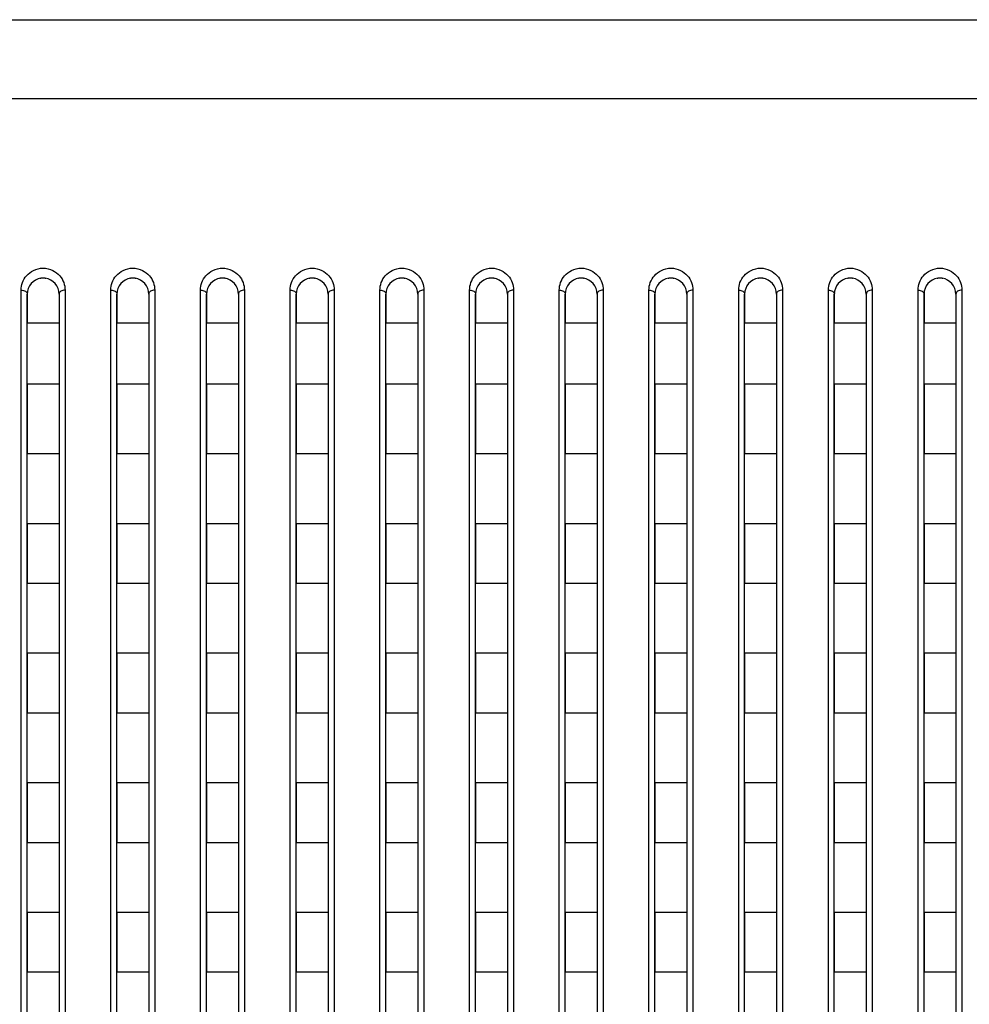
# Model space of a CAD drawing. Header units: millimetres. Extents: x -6054 to 364, y -1866 to 3094.
# Tile 200 of 256: x -3550 to -3502, y 865 to 914. Entities that reach past the tile are written whole.
import ezdxf

# ---------------------------------------------------------------- set-up
doc = ezdxf.new("R2010")
doc.units = ezdxf.units.MM
doc.header["$LTSCALE"] = 65.395
doc.layers.get('0').update_dxf_attribs({"linetype": 'CONTINUOUS'})

msp = doc.modelspace()

# ---------------------------------------------------------------- linework, layer by layer
at = {"linetype": 'Continuous'}
for p, q in [((-3559.913, 913.947), (-3406.433, 913.947)), ((-3099.485, 909.984), (-4686.861, 909.984)), ((-3550.023, 828.726), (-3550.023, 900.382)), ((-3547.823, 900.382), (-3547.823, 828.726)), ((-3545.523, 828.726), (-3545.523, 900.382)), ((-3543.323, 900.382), (-3543.323, 828.726)), ((-3541.023, 828.726), (-3541.023, 900.382)), ((-3538.823, 900.382), (-3538.823, 828.726)), ((-3536.523, 828.726), (-3536.523, 900.382)), ((-3534.323, 900.382), (-3534.323, 828.726)), ((-3532.023, 828.726), (-3532.023, 900.382)), ((-3529.823, 900.382), (-3529.823, 828.726)), ((-3527.523, 828.726), (-3527.523, 900.382)), ((-3525.323, 900.382), (-3525.323, 828.726)), ((-3523.023, 828.726), (-3523.023, 900.382)), ((-3520.823, 900.382), (-3520.823, 828.726)), ((-3518.523, 828.726), (-3518.523, 900.382)), ((-3516.323, 900.382), (-3516.323, 828.726)), ((-3514.023, 828.726), (-3514.023, 900.382)), ((-3511.823, 900.382), (-3511.823, 828.726)), ((-3509.523, 828.726), (-3509.523, 900.382)), ((-3507.323, 900.382), (-3507.323, 828.726)), ((-3505.023, 828.726), (-3505.023, 900.382)), ((-3502.823, 900.382), (-3502.823, 828.726)), ((-3549.723, 900.184), (-3549.723, 898.734)), ((-3549.723, 900.184), (-3549.723, 898.734)), ((-3549.723, 828.718), (-3549.723, 900.184)), ((-3548.123, 900.184), (-3548.123, 898.734)), ((-3548.123, 900.184), (-3548.123, 898.734)), ((-3548.123, 900.184), (-3548.123, 828.718)), ((-3545.223, 900.184), (-3545.223, 898.734)), ((-3545.223, 900.184), (-3545.223, 898.734)), ((-3545.223, 828.718), (-3545.223, 900.184)), ((-3543.623, 900.184), (-3543.623, 898.734)), ((-3543.623, 900.184), (-3543.623, 898.734)), ((-3543.623, 900.184), (-3543.623, 828.718)), ((-3540.723, 900.184), (-3540.723, 898.734)), ((-3540.723, 900.184), (-3540.723, 898.734)), ((-3540.723, 828.718), (-3540.723, 900.184)), ((-3539.123, 900.184), (-3539.123, 898.734)), ((-3539.123, 900.184), (-3539.123, 898.734)), ((-3539.123, 900.184), (-3539.123, 828.718)), ((-3536.223, 900.184), (-3536.223, 898.734)), ((-3536.223, 900.184), (-3536.223, 898.734)), ((-3536.223, 828.718), (-3536.223, 900.184)), ((-3534.623, 900.184), (-3534.623, 898.734)), ((-3534.623, 900.184), (-3534.623, 898.734)), ((-3534.623, 900.184), (-3534.623, 828.718)), ((-3531.723, 900.184), (-3531.723, 898.734)), ((-3531.723, 900.184), (-3531.723, 898.734)), ((-3531.723, 828.718), (-3531.723, 900.184)), ((-3530.123, 900.184), (-3530.123, 898.734)), ((-3530.123, 900.184), (-3530.123, 898.734)), ((-3530.123, 900.184), (-3530.123, 828.718)), ((-3527.223, 900.184), (-3527.223, 898.734)), ((-3527.223, 900.184), (-3527.223, 898.734)), ((-3527.223, 828.718), (-3527.223, 900.184)), ((-3525.623, 900.184), (-3525.623, 898.734)), ((-3525.623, 900.184), (-3525.623, 898.734)), ((-3525.623, 900.184), (-3525.623, 828.718)), ((-3522.723, 900.184), (-3522.723, 898.734)), ((-3522.723, 900.184), (-3522.723, 898.734)), ((-3522.723, 828.718), (-3522.723, 900.184)), ((-3521.123, 900.184), (-3521.123, 898.734)), ((-3521.123, 900.184), (-3521.123, 898.734)), ((-3521.123, 900.184), (-3521.123, 828.718)), ((-3518.223, 900.184), (-3518.223, 898.734)), ((-3518.223, 900.184), (-3518.223, 898.734)), ((-3518.223, 828.718), (-3518.223, 900.184)), ((-3516.623, 900.184), (-3516.623, 898.734)), ((-3516.623, 900.184), (-3516.623, 898.734)), ((-3516.623, 900.184), (-3516.623, 828.718)), ((-3513.723, 900.184), (-3513.723, 898.734)), ((-3513.723, 900.184), (-3513.723, 898.734)), ((-3513.723, 828.718), (-3513.723, 900.184)), ((-3512.123, 900.184), (-3512.123, 898.734)), ((-3512.123, 900.184), (-3512.123, 898.734)), ((-3512.123, 900.184), (-3512.123, 828.718)), ((-3509.223, 900.184), (-3509.223, 898.734)), ((-3509.223, 900.184), (-3509.223, 898.734)), ((-3509.223, 828.718), (-3509.223, 900.184)), ((-3507.623, 900.184), (-3507.623, 898.734)), ((-3507.623, 900.184), (-3507.623, 898.734)), ((-3507.623, 900.184), (-3507.623, 828.718)), ((-3504.723, 900.184), (-3504.723, 898.734)), ((-3504.723, 900.184), (-3504.723, 898.734)), ((-3504.723, 828.718), (-3504.723, 900.184)), ((-3503.123, 900.184), (-3503.123, 898.734)), ((-3503.123, 900.184), (-3503.123, 898.734)), ((-3503.123, 900.184), (-3503.123, 828.718)), ((-3548.123, 898.734), (-3549.723, 898.734)), ((-3548.123, 898.734), (-3549.723, 898.734)), ((-3543.623, 898.734), (-3545.223, 898.734)), ((-3543.623, 898.734), (-3545.223, 898.734)), ((-3539.123, 898.734), (-3540.723, 898.734)), ((-3539.123, 898.734), (-3540.723, 898.734)), ((-3534.623, 898.734), (-3536.223, 898.734)), ((-3534.623, 898.734), (-3536.223, 898.734)), ((-3530.123, 898.734), (-3531.723, 898.734)), ((-3530.123, 898.734), (-3531.723, 898.734)), ((-3525.623, 898.734), (-3527.223, 898.734)), ((-3525.623, 898.734), (-3527.223, 898.734)), ((-3521.123, 898.734), (-3522.723, 898.734)), ((-3521.123, 898.734), (-3522.723, 898.734)), ((-3516.623, 898.734), (-3518.223, 898.734)), ((-3516.623, 898.734), (-3518.223, 898.734)), ((-3512.123, 898.734), (-3513.723, 898.734)), ((-3512.123, 898.734), (-3513.723, 898.734)), ((-3507.623, 898.734), (-3509.223, 898.734)), ((-3507.623, 898.734), (-3509.223, 898.734)), ((-3503.123, 898.734), (-3504.723, 898.734)), ((-3503.123, 898.734), (-3504.723, 898.734)), ((-3549.723, 895.668), (-3549.723, 892.168)), ((-3549.723, 895.668), (-3549.723, 892.168)), ((-3548.123, 895.668), (-3549.723, 895.668)), ((-3548.123, 895.668), (-3549.723, 895.668)), ((-3548.123, 895.668), (-3548.123, 892.168)), ((-3548.123, 895.668), (-3548.123, 892.168)), ((-3545.223, 895.668), (-3545.223, 892.168)), ((-3545.223, 895.668), (-3545.223, 892.168)), ((-3543.623, 895.668), (-3545.223, 895.668)), ((-3543.623, 895.668), (-3545.223, 895.668)), ((-3543.623, 895.668), (-3543.623, 892.168)), ((-3543.623, 895.668), (-3543.623, 892.168)), ((-3540.723, 895.668), (-3540.723, 892.168)), ((-3540.723, 895.668), (-3540.723, 892.168)), ((-3539.123, 895.668), (-3540.723, 895.668)), ((-3539.123, 895.668), (-3540.723, 895.668)), ((-3539.123, 895.668), (-3539.123, 892.168)), ((-3539.123, 895.668), (-3539.123, 892.168)), ((-3536.223, 895.668), (-3536.223, 892.168)), ((-3536.223, 895.668), (-3536.223, 892.168)), ((-3534.623, 895.668), (-3536.223, 895.668)), ((-3534.623, 895.668), (-3536.223, 895.668)), ((-3534.623, 895.668), (-3534.623, 892.168)), ((-3534.623, 895.668), (-3534.623, 892.168)), ((-3531.723, 895.668), (-3531.723, 892.168)), ((-3531.723, 895.668), (-3531.723, 892.168)), ((-3530.123, 895.668), (-3531.723, 895.668)), ((-3530.123, 895.668), (-3531.723, 895.668)), ((-3530.123, 895.668), (-3530.123, 892.168)), ((-3530.123, 895.668), (-3530.123, 892.168)), ((-3527.223, 895.668), (-3527.223, 892.168)), ((-3527.223, 895.668), (-3527.223, 892.168)), ((-3525.623, 895.668), (-3527.223, 895.668)), ((-3525.623, 895.668), (-3527.223, 895.668)), ((-3525.623, 895.668), (-3525.623, 892.168)), ((-3525.623, 895.668), (-3525.623, 892.168)), ((-3522.723, 895.668), (-3522.723, 892.168)), ((-3522.723, 895.668), (-3522.723, 892.168)), ((-3521.123, 895.668), (-3522.723, 895.668)), ((-3521.123, 895.668), (-3522.723, 895.668)), ((-3521.123, 895.668), (-3521.123, 892.168)), ((-3521.123, 895.668), (-3521.123, 892.168)), ((-3518.223, 895.668), (-3518.223, 892.168)), ((-3518.223, 895.668), (-3518.223, 892.168)), ((-3516.623, 895.668), (-3518.223, 895.668)), ((-3516.623, 895.668), (-3518.223, 895.668)), ((-3516.623, 895.668), (-3516.623, 892.168)), ((-3516.623, 895.668), (-3516.623, 892.168)), ((-3513.723, 895.668), (-3513.723, 892.168)), ((-3513.723, 895.668), (-3513.723, 892.168)), ((-3512.123, 895.668), (-3513.723, 895.668)), ((-3512.123, 895.668), (-3513.723, 895.668)), ((-3512.123, 895.668), (-3512.123, 892.168)), ((-3512.123, 895.668), (-3512.123, 892.168)), ((-3509.223, 895.668), (-3509.223, 892.168)), ((-3509.223, 895.668), (-3509.223, 892.168)), ((-3507.623, 895.668), (-3509.223, 895.668)), ((-3507.623, 895.668), (-3509.223, 895.668)), ((-3507.623, 895.668), (-3507.623, 892.168)), ((-3507.623, 895.668), (-3507.623, 892.168)), ((-3504.723, 895.668), (-3504.723, 892.168)), ((-3504.723, 895.668), (-3504.723, 892.168)), ((-3503.123, 895.668), (-3504.723, 895.668)), ((-3503.123, 895.668), (-3504.723, 895.668)), ((-3503.123, 895.668), (-3503.123, 892.168)), ((-3503.123, 895.668), (-3503.123, 892.168)), ((-3548.123, 892.168), (-3549.723, 892.168)), ((-3548.123, 892.168), (-3549.723, 892.168)), ((-3543.623, 892.168), (-3545.223, 892.168)), ((-3543.623, 892.168), (-3545.223, 892.168)), ((-3539.123, 892.168), (-3540.723, 892.168)), ((-3539.123, 892.168), (-3540.723, 892.168)), ((-3534.623, 892.168), (-3536.223, 892.168)), ((-3534.623, 892.168), (-3536.223, 892.168)), ((-3530.123, 892.168), (-3531.723, 892.168)), ((-3530.123, 892.168), (-3531.723, 892.168)), ((-3525.623, 892.168), (-3527.223, 892.168)), ((-3525.623, 892.168), (-3527.223, 892.168)), ((-3521.123, 892.168), (-3522.723, 892.168)), ((-3521.123, 892.168), (-3522.723, 892.168)), ((-3516.623, 892.168), (-3518.223, 892.168)), ((-3516.623, 892.168), (-3518.223, 892.168)), ((-3512.123, 892.168), (-3513.723, 892.168)), ((-3512.123, 892.168), (-3513.723, 892.168)), ((-3507.623, 892.168), (-3509.223, 892.168)), ((-3507.623, 892.168), (-3509.223, 892.168)), ((-3503.123, 892.168), (-3504.723, 892.168)), ((-3503.123, 892.168), (-3504.723, 892.168)), ((-3549.723, 888.668), (-3549.723, 885.668)), ((-3549.723, 888.668), (-3549.723, 885.668)), ((-3548.123, 888.668), (-3549.723, 888.668)), ((-3548.123, 888.668), (-3549.723, 888.668)), ((-3548.123, 888.668), (-3548.123, 885.668)), ((-3548.123, 888.668), (-3548.123, 885.668)), ((-3545.223, 888.668), (-3545.223, 885.668)), ((-3545.223, 888.668), (-3545.223, 885.668)), ((-3543.623, 888.668), (-3545.223, 888.668)), ((-3543.623, 888.668), (-3545.223, 888.668)), ((-3543.623, 888.668), (-3543.623, 885.668)), ((-3543.623, 888.668), (-3543.623, 885.668)), ((-3540.723, 888.668), (-3540.723, 885.668)), ((-3540.723, 888.668), (-3540.723, 885.668)), ((-3539.123, 888.668), (-3540.723, 888.668)), ((-3539.123, 888.668), (-3540.723, 888.668)), ((-3539.123, 888.668), (-3539.123, 885.668)), ((-3539.123, 888.668), (-3539.123, 885.668)), ((-3536.223, 888.668), (-3536.223, 885.668)), ((-3536.223, 888.668), (-3536.223, 885.668)), ((-3534.623, 888.668), (-3536.223, 888.668)), ((-3534.623, 888.668), (-3536.223, 888.668)), ((-3534.623, 888.668), (-3534.623, 885.668)), ((-3534.623, 888.668), (-3534.623, 885.668)), ((-3531.723, 888.668), (-3531.723, 885.668)), ((-3531.723, 888.668), (-3531.723, 885.668)), ((-3530.123, 888.668), (-3531.723, 888.668)), ((-3530.123, 888.668), (-3531.723, 888.668)), ((-3530.123, 888.668), (-3530.123, 885.668)), ((-3530.123, 888.668), (-3530.123, 885.668)), ((-3527.223, 888.668), (-3527.223, 885.668)), ((-3527.223, 888.668), (-3527.223, 885.668)), ((-3525.623, 888.668), (-3527.223, 888.668)), ((-3525.623, 888.668), (-3527.223, 888.668)), ((-3525.623, 888.668), (-3525.623, 885.668)), ((-3525.623, 888.668), (-3525.623, 885.668)), ((-3522.723, 888.668), (-3522.723, 885.668)), ((-3522.723, 888.668), (-3522.723, 885.668)), ((-3521.123, 888.668), (-3522.723, 888.668)), ((-3521.123, 888.668), (-3522.723, 888.668)), ((-3521.123, 888.668), (-3521.123, 885.668)), ((-3521.123, 888.668), (-3521.123, 885.668)), ((-3518.223, 888.668), (-3518.223, 885.668)), ((-3518.223, 888.668), (-3518.223, 885.668)), ((-3516.623, 888.668), (-3518.223, 888.668)), ((-3516.623, 888.668), (-3518.223, 888.668)), ((-3516.623, 888.668), (-3516.623, 885.668)), ((-3516.623, 888.668), (-3516.623, 885.668)), ((-3513.723, 888.668), (-3513.723, 885.668)), ((-3513.723, 888.668), (-3513.723, 885.668)), ((-3512.123, 888.668), (-3513.723, 888.668)), ((-3512.123, 888.668), (-3513.723, 888.668)), ((-3512.123, 888.668), (-3512.123, 885.668)), ((-3512.123, 888.668), (-3512.123, 885.668)), ((-3509.223, 888.668), (-3509.223, 885.668)), ((-3509.223, 888.668), (-3509.223, 885.668)), ((-3507.623, 888.668), (-3509.223, 888.668)), ((-3507.623, 888.668), (-3509.223, 888.668)), ((-3507.623, 888.668), (-3507.623, 885.668)), ((-3507.623, 888.668), (-3507.623, 885.668)), ((-3504.723, 888.668), (-3504.723, 885.668)), ((-3504.723, 888.668), (-3504.723, 885.668)), ((-3503.123, 888.668), (-3504.723, 888.668)), ((-3503.123, 888.668), (-3504.723, 888.668)), ((-3503.123, 888.668), (-3503.123, 885.668)), ((-3503.123, 888.668), (-3503.123, 885.668)), ((-3548.123, 885.668), (-3549.723, 885.668)), ((-3548.123, 885.668), (-3549.723, 885.668)), ((-3543.623, 885.668), (-3545.223, 885.668)), ((-3543.623, 885.668), (-3545.223, 885.668)), ((-3539.123, 885.668), (-3540.723, 885.668)), ((-3539.123, 885.668), (-3540.723, 885.668)), ((-3534.623, 885.668), (-3536.223, 885.668)), ((-3534.623, 885.668), (-3536.223, 885.668)), ((-3530.123, 885.668), (-3531.723, 885.668)), ((-3530.123, 885.668), (-3531.723, 885.668)), ((-3525.623, 885.668), (-3527.223, 885.668)), ((-3525.623, 885.668), (-3527.223, 885.668)), ((-3521.123, 885.668), (-3522.723, 885.668)), ((-3521.123, 885.668), (-3522.723, 885.668)), ((-3516.623, 885.668), (-3518.223, 885.668)), ((-3516.623, 885.668), (-3518.223, 885.668)), ((-3512.123, 885.668), (-3513.723, 885.668)), ((-3512.123, 885.668), (-3513.723, 885.668)), ((-3507.623, 885.668), (-3509.223, 885.668)), ((-3507.623, 885.668), (-3509.223, 885.668)), ((-3503.123, 885.668), (-3504.723, 885.668)), ((-3503.123, 885.668), (-3504.723, 885.668)), ((-3549.723, 882.168), (-3549.723, 879.168)), ((-3549.723, 882.168), (-3549.723, 879.168)), ((-3548.123, 882.168), (-3549.723, 882.168)), ((-3548.123, 882.168), (-3549.723, 882.168)), ((-3548.123, 882.168), (-3548.123, 879.168)), ((-3548.123, 882.168), (-3548.123, 879.168)), ((-3545.223, 882.168), (-3545.223, 879.168)), ((-3545.223, 882.168), (-3545.223, 879.168)), ((-3543.623, 882.168), (-3545.223, 882.168)), ((-3543.623, 882.168), (-3545.223, 882.168)), ((-3543.623, 882.168), (-3543.623, 879.168)), ((-3543.623, 882.168), (-3543.623, 879.168)), ((-3540.723, 882.168), (-3540.723, 879.168)), ((-3540.723, 882.168), (-3540.723, 879.168)), ((-3539.123, 882.168), (-3540.723, 882.168)), ((-3539.123, 882.168), (-3540.723, 882.168)), ((-3539.123, 882.168), (-3539.123, 879.168)), ((-3539.123, 882.168), (-3539.123, 879.168)), ((-3536.223, 882.168), (-3536.223, 879.168)), ((-3536.223, 882.168), (-3536.223, 879.168)), ((-3534.623, 882.168), (-3536.223, 882.168)), ((-3534.623, 882.168), (-3536.223, 882.168)), ((-3534.623, 882.168), (-3534.623, 879.168)), ((-3534.623, 882.168), (-3534.623, 879.168)), ((-3531.723, 882.168), (-3531.723, 879.168)), ((-3531.723, 882.168), (-3531.723, 879.168)), ((-3530.123, 882.168), (-3531.723, 882.168)), ((-3530.123, 882.168), (-3531.723, 882.168)), ((-3530.123, 882.168), (-3530.123, 879.168)), ((-3530.123, 882.168), (-3530.123, 879.168)), ((-3527.223, 882.168), (-3527.223, 879.168)), ((-3527.223, 882.168), (-3527.223, 879.168)), ((-3525.623, 882.168), (-3527.223, 882.168)), ((-3525.623, 882.168), (-3527.223, 882.168)), ((-3525.623, 882.168), (-3525.623, 879.168)), ((-3525.623, 882.168), (-3525.623, 879.168)), ((-3522.723, 882.168), (-3522.723, 879.168)), ((-3522.723, 882.168), (-3522.723, 879.168)), ((-3521.123, 882.168), (-3522.723, 882.168)), ((-3521.123, 882.168), (-3522.723, 882.168)), ((-3521.123, 882.168), (-3521.123, 879.168)), ((-3521.123, 882.168), (-3521.123, 879.168)), ((-3518.223, 882.168), (-3518.223, 879.168)), ((-3518.223, 882.168), (-3518.223, 879.168)), ((-3516.623, 882.168), (-3518.223, 882.168)), ((-3516.623, 882.168), (-3518.223, 882.168)), ((-3516.623, 882.168), (-3516.623, 879.168)), ((-3516.623, 882.168), (-3516.623, 879.168)), ((-3513.723, 882.168), (-3513.723, 879.168)), ((-3513.723, 882.168), (-3513.723, 879.168)), ((-3512.123, 882.168), (-3513.723, 882.168)), ((-3512.123, 882.168), (-3513.723, 882.168)), ((-3512.123, 882.168), (-3512.123, 879.168)), ((-3512.123, 882.168), (-3512.123, 879.168)), ((-3509.223, 882.168), (-3509.223, 879.168)), ((-3509.223, 882.168), (-3509.223, 879.168)), ((-3507.623, 882.168), (-3509.223, 882.168)), ((-3507.623, 882.168), (-3509.223, 882.168)), ((-3507.623, 882.168), (-3507.623, 879.168)), ((-3507.623, 882.168), (-3507.623, 879.168)), ((-3504.723, 882.168), (-3504.723, 879.168)), ((-3504.723, 882.168), (-3504.723, 879.168)), ((-3503.123, 882.168), (-3504.723, 882.168)), ((-3503.123, 882.168), (-3504.723, 882.168)), ((-3503.123, 882.168), (-3503.123, 879.168)), ((-3503.123, 882.168), (-3503.123, 879.168)), ((-3548.123, 879.168), (-3549.723, 879.168)), ((-3548.123, 879.168), (-3549.723, 879.168)), ((-3543.623, 879.168), (-3545.223, 879.168)), ((-3543.623, 879.168), (-3545.223, 879.168)), ((-3539.123, 879.168), (-3540.723, 879.168)), ((-3539.123, 879.168), (-3540.723, 879.168)), ((-3534.623, 879.168), (-3536.223, 879.168)), ((-3534.623, 879.168), (-3536.223, 879.168)), ((-3530.123, 879.168), (-3531.723, 879.168)), ((-3530.123, 879.168), (-3531.723, 879.168)), ((-3525.623, 879.168), (-3527.223, 879.168)), ((-3525.623, 879.168), (-3527.223, 879.168)), ((-3521.123, 879.168), (-3522.723, 879.168)), ((-3521.123, 879.168), (-3522.723, 879.168)), ((-3516.623, 879.168), (-3518.223, 879.168)), ((-3516.623, 879.168), (-3518.223, 879.168)), ((-3512.123, 879.168), (-3513.723, 879.168)), ((-3512.123, 879.168), (-3513.723, 879.168)), ((-3507.623, 879.168), (-3509.223, 879.168)), ((-3507.623, 879.168), (-3509.223, 879.168)), ((-3503.123, 879.168), (-3504.723, 879.168)), ((-3503.123, 879.168), (-3504.723, 879.168)), ((-3549.723, 875.668), (-3549.723, 872.668)), ((-3549.723, 875.668), (-3549.723, 872.668)), ((-3548.123, 875.668), (-3549.723, 875.668)), ((-3548.123, 875.668), (-3549.723, 875.668)), ((-3548.123, 875.668), (-3548.123, 872.668)), ((-3548.123, 875.668), (-3548.123, 872.668)), ((-3545.223, 875.668), (-3545.223, 872.668)), ((-3545.223, 875.668), (-3545.223, 872.668)), ((-3543.623, 875.668), (-3545.223, 875.668)), ((-3543.623, 875.668), (-3545.223, 875.668)), ((-3543.623, 875.668), (-3543.623, 872.668)), ((-3543.623, 875.668), (-3543.623, 872.668)), ((-3540.723, 875.668), (-3540.723, 872.668)), ((-3540.723, 875.668), (-3540.723, 872.668)), ((-3539.123, 875.668), (-3540.723, 875.668)), ((-3539.123, 875.668), (-3540.723, 875.668)), ((-3539.123, 875.668), (-3539.123, 872.668)), ((-3539.123, 875.668), (-3539.123, 872.668)), ((-3536.223, 875.668), (-3536.223, 872.668)), ((-3536.223, 875.668), (-3536.223, 872.668)), ((-3534.623, 875.668), (-3536.223, 875.668)), ((-3534.623, 875.668), (-3536.223, 875.668)), ((-3534.623, 875.668), (-3534.623, 872.668)), ((-3534.623, 875.668), (-3534.623, 872.668)), ((-3531.723, 875.668), (-3531.723, 872.668)), ((-3531.723, 875.668), (-3531.723, 872.668)), ((-3530.123, 875.668), (-3531.723, 875.668)), ((-3530.123, 875.668), (-3531.723, 875.668)), ((-3530.123, 875.668), (-3530.123, 872.668)), ((-3530.123, 875.668), (-3530.123, 872.668)), ((-3527.223, 875.668), (-3527.223, 872.668)), ((-3527.223, 875.668), (-3527.223, 872.668)), ((-3525.623, 875.668), (-3527.223, 875.668)), ((-3525.623, 875.668), (-3527.223, 875.668)), ((-3525.623, 875.668), (-3525.623, 872.668)), ((-3525.623, 875.668), (-3525.623, 872.668)), ((-3522.723, 875.668), (-3522.723, 872.668)), ((-3522.723, 875.668), (-3522.723, 872.668)), ((-3521.123, 875.668), (-3522.723, 875.668)), ((-3521.123, 875.668), (-3522.723, 875.668)), ((-3521.123, 875.668), (-3521.123, 872.668)), ((-3521.123, 875.668), (-3521.123, 872.668)), ((-3518.223, 875.668), (-3518.223, 872.668)), ((-3518.223, 875.668), (-3518.223, 872.668)), ((-3516.623, 875.668), (-3518.223, 875.668)), ((-3516.623, 875.668), (-3518.223, 875.668)), ((-3516.623, 875.668), (-3516.623, 872.668)), ((-3516.623, 875.668), (-3516.623, 872.668)), ((-3513.723, 875.668), (-3513.723, 872.668)), ((-3513.723, 875.668), (-3513.723, 872.668)), ((-3512.123, 875.668), (-3513.723, 875.668)), ((-3512.123, 875.668), (-3513.723, 875.668)), ((-3512.123, 875.668), (-3512.123, 872.668)), ((-3512.123, 875.668), (-3512.123, 872.668)), ((-3509.223, 875.668), (-3509.223, 872.668)), ((-3509.223, 875.668), (-3509.223, 872.668)), ((-3507.623, 875.668), (-3509.223, 875.668)), ((-3507.623, 875.668), (-3509.223, 875.668)), ((-3507.623, 875.668), (-3507.623, 872.668)), ((-3507.623, 875.668), (-3507.623, 872.668)), ((-3504.723, 875.668), (-3504.723, 872.668)), ((-3504.723, 875.668), (-3504.723, 872.668)), ((-3503.123, 875.668), (-3504.723, 875.668)), ((-3503.123, 875.668), (-3504.723, 875.668)), ((-3503.123, 875.668), (-3503.123, 872.668)), ((-3503.123, 875.668), (-3503.123, 872.668)), ((-3548.123, 872.668), (-3549.723, 872.668)), ((-3548.123, 872.668), (-3549.723, 872.668)), ((-3543.623, 872.668), (-3545.223, 872.668)), ((-3543.623, 872.668), (-3545.223, 872.668)), ((-3539.123, 872.668), (-3540.723, 872.668)), ((-3539.123, 872.668), (-3540.723, 872.668)), ((-3534.623, 872.668), (-3536.223, 872.668)), ((-3534.623, 872.668), (-3536.223, 872.668)), ((-3530.123, 872.668), (-3531.723, 872.668)), ((-3530.123, 872.668), (-3531.723, 872.668)), ((-3525.623, 872.668), (-3527.223, 872.668)), ((-3525.623, 872.668), (-3527.223, 872.668)), ((-3521.123, 872.668), (-3522.723, 872.668)), ((-3521.123, 872.668), (-3522.723, 872.668)), ((-3516.623, 872.668), (-3518.223, 872.668)), ((-3516.623, 872.668), (-3518.223, 872.668)), ((-3512.123, 872.668), (-3513.723, 872.668)), ((-3512.123, 872.668), (-3513.723, 872.668)), ((-3507.623, 872.668), (-3509.223, 872.668)), ((-3507.623, 872.668), (-3509.223, 872.668)), ((-3503.123, 872.668), (-3504.723, 872.668)), ((-3503.123, 872.668), (-3504.723, 872.668)), ((-3549.723, 869.168), (-3549.723, 866.168)), ((-3549.723, 869.168), (-3549.723, 866.168)), ((-3548.123, 869.168), (-3549.723, 869.168)), ((-3548.123, 869.168), (-3549.723, 869.168)), ((-3548.123, 869.168), (-3548.123, 866.168)), ((-3548.123, 869.168), (-3548.123, 866.168)), ((-3545.223, 869.168), (-3545.223, 866.168)), ((-3545.223, 869.168), (-3545.223, 866.168)), ((-3543.623, 869.168), (-3545.223, 869.168)), ((-3543.623, 869.168), (-3545.223, 869.168)), ((-3543.623, 869.168), (-3543.623, 866.168)), ((-3543.623, 869.168), (-3543.623, 866.168)), ((-3540.723, 869.168), (-3540.723, 866.168)), ((-3540.723, 869.168), (-3540.723, 866.168)), ((-3539.123, 869.168), (-3540.723, 869.168)), ((-3539.123, 869.168), (-3540.723, 869.168)), ((-3539.123, 869.168), (-3539.123, 866.168)), ((-3539.123, 869.168), (-3539.123, 866.168)), ((-3536.223, 869.168), (-3536.223, 866.168)), ((-3536.223, 869.168), (-3536.223, 866.168)), ((-3534.623, 869.168), (-3536.223, 869.168)), ((-3534.623, 869.168), (-3536.223, 869.168)), ((-3534.623, 869.168), (-3534.623, 866.168)), ((-3534.623, 869.168), (-3534.623, 866.168)), ((-3531.723, 869.168), (-3531.723, 866.168)), ((-3531.723, 869.168), (-3531.723, 866.168)), ((-3530.123, 869.168), (-3531.723, 869.168)), ((-3530.123, 869.168), (-3531.723, 869.168)), ((-3530.123, 869.168), (-3530.123, 866.168)), ((-3530.123, 869.168), (-3530.123, 866.168)), ((-3527.223, 869.168), (-3527.223, 866.168)), ((-3527.223, 869.168), (-3527.223, 866.168)), ((-3525.623, 869.168), (-3527.223, 869.168)), ((-3525.623, 869.168), (-3527.223, 869.168)), ((-3525.623, 869.168), (-3525.623, 866.168)), ((-3525.623, 869.168), (-3525.623, 866.168)), ((-3522.723, 869.168), (-3522.723, 866.168)), ((-3522.723, 869.168), (-3522.723, 866.168)), ((-3521.123, 869.168), (-3522.723, 869.168)), ((-3521.123, 869.168), (-3522.723, 869.168)), ((-3521.123, 869.168), (-3521.123, 866.168)), ((-3521.123, 869.168), (-3521.123, 866.168)), ((-3518.223, 869.168), (-3518.223, 866.168)), ((-3518.223, 869.168), (-3518.223, 866.168)), ((-3516.623, 869.168), (-3518.223, 869.168)), ((-3516.623, 869.168), (-3518.223, 869.168)), ((-3516.623, 869.168), (-3516.623, 866.168)), ((-3516.623, 869.168), (-3516.623, 866.168)), ((-3513.723, 869.168), (-3513.723, 866.168)), ((-3513.723, 869.168), (-3513.723, 866.168)), ((-3512.123, 869.168), (-3513.723, 869.168)), ((-3512.123, 869.168), (-3513.723, 869.168)), ((-3512.123, 869.168), (-3512.123, 866.168)), ((-3512.123, 869.168), (-3512.123, 866.168)), ((-3509.223, 869.168), (-3509.223, 866.168)), ((-3509.223, 869.168), (-3509.223, 866.168)), ((-3507.623, 869.168), (-3509.223, 869.168)), ((-3507.623, 869.168), (-3509.223, 869.168)), ((-3507.623, 869.168), (-3507.623, 866.168)), ((-3507.623, 869.168), (-3507.623, 866.168)), ((-3504.723, 869.168), (-3504.723, 866.168)), ((-3504.723, 869.168), (-3504.723, 866.168)), ((-3503.123, 869.168), (-3504.723, 869.168)), ((-3503.123, 869.168), (-3504.723, 869.168)), ((-3503.123, 869.168), (-3503.123, 866.168)), ((-3503.123, 869.168), (-3503.123, 866.168)), ((-3548.123, 866.168), (-3549.723, 866.168)), ((-3548.123, 866.168), (-3549.723, 866.168)), ((-3543.623, 866.168), (-3545.223, 866.168)), ((-3543.623, 866.168), (-3545.223, 866.168)), ((-3539.123, 866.168), (-3540.723, 866.168)), ((-3539.123, 866.168), (-3540.723, 866.168)), ((-3534.623, 866.168), (-3536.223, 866.168)), ((-3534.623, 866.168), (-3536.223, 866.168)), ((-3530.123, 866.168), (-3531.723, 866.168)), ((-3530.123, 866.168), (-3531.723, 866.168)), ((-3525.623, 866.168), (-3527.223, 866.168)), ((-3525.623, 866.168), (-3527.223, 866.168)), ((-3521.123, 866.168), (-3522.723, 866.168)), ((-3521.123, 866.168), (-3522.723, 866.168)), ((-3516.623, 866.168), (-3518.223, 866.168)), ((-3516.623, 866.168), (-3518.223, 866.168)), ((-3512.123, 866.168), (-3513.723, 866.168)), ((-3512.123, 866.168), (-3513.723, 866.168)), ((-3507.623, 866.168), (-3509.223, 866.168)), ((-3507.623, 866.168), (-3509.223, 866.168)), ((-3503.123, 866.168), (-3504.723, 866.168)), ((-3503.123, 866.168), (-3504.723, 866.168))]:
    msp.add_line(p, q, dxfattribs=at)
for centre, radius, start, end in [((-3548.923, 900.184), 0.8, 98.0057, 180), ((-3548.923, 900.184), 0.8, 98.007, 100.4013), ((-3548.923, 900.184), 0.8, 98.007, 100.4013), ((-3548.923, 900.182), 0.802, 92.6735, 98.0068), ((-3548.923, 900.182), 0.802, 92.6735, 98.0068), ((-3548.923, 900.182), 0.802, 92.6735, 98.0068), ((-3548.923, 900.186), 0.798, 87.3433, 92.667), ((-3548.923, 900.186), 0.798, 87.3433, 92.667), ((-3548.923, 900.186), 0.798, 87.3432, 92.6672), ((-3548.923, 900.182), 0.802, 81.9924, 87.3372), ((-3548.923, 900.182), 0.802, 81.9926, 87.3376), ((-3548.923, 900.182), 0.802, 81.9926, 87.3376), ((-3548.923, 900.184), 0.8, 0, 81.9944), ((-3548.923, 900.184), 0.8, 79.5496, 81.9931), ((-3548.923, 900.184), 0.8, 79.5496, 81.9931), ((-3544.423, 900.184), 0.8, 98.0057, 180), ((-3544.423, 900.184), 0.8, 98.007, 100.4013), ((-3544.423, 900.184), 0.8, 98.007, 100.4013), ((-3544.423, 900.182), 0.802, 92.6735, 98.0068), ((-3544.423, 900.182), 0.802, 92.6735, 98.0068), ((-3544.423, 900.182), 0.802, 92.6735, 98.0068), ((-3544.423, 900.186), 0.798, 87.3433, 92.667), ((-3544.423, 900.186), 0.798, 87.3433, 92.667), ((-3544.423, 900.186), 0.798, 87.3432, 92.6672), ((-3544.423, 900.182), 0.802, 81.9924, 87.3372), ((-3544.423, 900.182), 0.802, 81.9926, 87.3376), ((-3544.423, 900.182), 0.802, 81.9926, 87.3376), ((-3544.423, 900.184), 0.8, 0, 81.9944), ((-3544.423, 900.184), 0.8, 79.5496, 81.9931), ((-3544.423, 900.184), 0.8, 79.5496, 81.9931), ((-3539.923, 900.184), 0.8, 98.0057, 180), ((-3539.923, 900.184), 0.8, 98.007, 100.4013), ((-3539.923, 900.184), 0.8, 98.007, 100.4013), ((-3539.923, 900.182), 0.802, 92.6735, 98.0068), ((-3539.923, 900.182), 0.802, 92.6735, 98.0068), ((-3539.923, 900.182), 0.802, 92.6735, 98.0068), ((-3539.923, 900.186), 0.798, 87.3433, 92.667), ((-3539.923, 900.186), 0.798, 87.3433, 92.667), ((-3539.923, 900.186), 0.798, 87.3432, 92.6672), ((-3539.923, 900.182), 0.802, 81.9924, 87.3372), ((-3539.923, 900.182), 0.802, 81.9926, 87.3376), ((-3539.923, 900.182), 0.802, 81.9926, 87.3376), ((-3539.923, 900.184), 0.8, 0, 81.9944), ((-3539.923, 900.184), 0.8, 79.5496, 81.9931), ((-3539.923, 900.184), 0.8, 79.5496, 81.9931), ((-3535.423, 900.184), 0.8, 98.0057, 180), ((-3535.423, 900.184), 0.8, 98.007, 100.4013), ((-3535.423, 900.184), 0.8, 98.007, 100.4013), ((-3535.423, 900.182), 0.802, 92.6735, 98.0068), ((-3535.423, 900.182), 0.802, 92.6735, 98.0068), ((-3535.423, 900.182), 0.802, 92.6735, 98.0068), ((-3535.423, 900.186), 0.798, 87.3433, 92.667), ((-3535.423, 900.186), 0.798, 87.3433, 92.667), ((-3535.423, 900.186), 0.798, 87.3432, 92.6672), ((-3535.423, 900.182), 0.802, 81.9924, 87.3372), ((-3535.423, 900.182), 0.802, 81.9926, 87.3376), ((-3535.423, 900.182), 0.802, 81.9926, 87.3376), ((-3535.423, 900.184), 0.8, 0, 81.9944), ((-3535.423, 900.184), 0.8, 79.5496, 81.9931), ((-3535.423, 900.184), 0.8, 79.5496, 81.9931), ((-3530.923, 900.184), 0.8, 98.0057, 180), ((-3530.923, 900.184), 0.8, 98.007, 100.4013), ((-3530.923, 900.184), 0.8, 98.007, 100.4013), ((-3530.923, 900.182), 0.802, 92.6735, 98.0068), ((-3530.923, 900.182), 0.802, 92.6735, 98.0068), ((-3530.923, 900.182), 0.802, 92.6735, 98.0068), ((-3530.923, 900.186), 0.798, 87.3433, 92.667), ((-3530.923, 900.186), 0.798, 87.3433, 92.667), ((-3530.923, 900.186), 0.798, 87.3432, 92.6672), ((-3530.923, 900.182), 0.802, 81.9924, 87.3372), ((-3530.923, 900.182), 0.802, 81.9926, 87.3376), ((-3530.923, 900.182), 0.802, 81.9926, 87.3376), ((-3530.923, 900.184), 0.8, 0, 81.9944), ((-3530.923, 900.184), 0.8, 79.5496, 81.9931), ((-3530.923, 900.184), 0.8, 79.5496, 81.9931), ((-3526.423, 900.184), 0.8, 98.0057, 180), ((-3526.423, 900.184), 0.8, 98.007, 100.4013), ((-3526.423, 900.184), 0.8, 98.007, 100.4013), ((-3526.423, 900.182), 0.802, 92.6735, 98.0068), ((-3526.423, 900.182), 0.802, 92.6735, 98.0068), ((-3526.423, 900.182), 0.802, 92.6735, 98.0068), ((-3526.423, 900.186), 0.798, 87.3433, 92.667), ((-3526.423, 900.186), 0.798, 87.3433, 92.667), ((-3526.423, 900.186), 0.798, 87.3432, 92.6672), ((-3526.423, 900.182), 0.802, 81.9924, 87.3372), ((-3526.423, 900.182), 0.802, 81.9926, 87.3376), ((-3526.423, 900.182), 0.802, 81.9926, 87.3376), ((-3526.423, 900.184), 0.8, 0, 81.9944), ((-3526.423, 900.184), 0.8, 79.5496, 81.9931), ((-3526.423, 900.184), 0.8, 79.5496, 81.9931), ((-3521.923, 900.184), 0.8, 98.0057, 180), ((-3521.923, 900.184), 0.8, 98.007, 100.4013), ((-3521.923, 900.184), 0.8, 98.007, 100.4013), ((-3521.923, 900.182), 0.802, 92.6735, 98.0068), ((-3521.923, 900.182), 0.802, 92.6735, 98.0068), ((-3521.923, 900.182), 0.802, 92.6735, 98.0068), ((-3521.923, 900.186), 0.798, 87.3433, 92.667), ((-3521.923, 900.186), 0.798, 87.3433, 92.667), ((-3521.923, 900.186), 0.798, 87.3432, 92.6672), ((-3521.923, 900.182), 0.802, 81.9924, 87.3372), ((-3521.923, 900.182), 0.802, 81.9926, 87.3376), ((-3521.923, 900.182), 0.802, 81.9926, 87.3376), ((-3521.923, 900.184), 0.8, 0, 81.9944), ((-3521.923, 900.184), 0.8, 79.5496, 81.9931), ((-3521.923, 900.184), 0.8, 79.5496, 81.9931), ((-3517.423, 900.184), 0.8, 98.0057, 180), ((-3517.423, 900.184), 0.8, 98.007, 100.4013), ((-3517.423, 900.184), 0.8, 98.007, 100.4013), ((-3517.423, 900.182), 0.802, 92.6735, 98.0068), ((-3517.423, 900.182), 0.802, 92.6735, 98.0068), ((-3517.423, 900.182), 0.802, 92.6735, 98.0068), ((-3517.423, 900.186), 0.798, 87.3433, 92.667), ((-3517.423, 900.186), 0.798, 87.3433, 92.667), ((-3517.423, 900.186), 0.798, 87.3432, 92.6672), ((-3517.423, 900.182), 0.802, 81.9924, 87.3372), ((-3517.423, 900.182), 0.802, 81.9926, 87.3376), ((-3517.423, 900.182), 0.802, 81.9926, 87.3376), ((-3517.423, 900.184), 0.8, 0, 81.9944), ((-3517.423, 900.184), 0.8, 79.5496, 81.9931), ((-3517.423, 900.184), 0.8, 79.5496, 81.9931), ((-3512.923, 900.184), 0.8, 98.0057, 180), ((-3512.923, 900.184), 0.8, 98.007, 100.4013), ((-3512.923, 900.184), 0.8, 98.007, 100.4013), ((-3512.923, 900.182), 0.802, 92.6735, 98.0068), ((-3512.923, 900.182), 0.802, 92.6735, 98.0068), ((-3512.923, 900.182), 0.802, 92.6735, 98.0068), ((-3512.923, 900.186), 0.798, 87.3433, 92.667), ((-3512.923, 900.186), 0.798, 87.3433, 92.667), ((-3512.923, 900.186), 0.798, 87.3432, 92.6672), ((-3512.923, 900.182), 0.802, 81.9924, 87.3372), ((-3512.923, 900.182), 0.802, 81.9926, 87.3376), ((-3512.923, 900.182), 0.802, 81.9926, 87.3376), ((-3512.923, 900.184), 0.8, 0, 81.9944), ((-3512.923, 900.184), 0.8, 79.5496, 81.9931), ((-3512.923, 900.184), 0.8, 79.5496, 81.9931), ((-3508.423, 900.184), 0.8, 98.0057, 180), ((-3508.423, 900.184), 0.8, 98.007, 100.4013), ((-3508.423, 900.184), 0.8, 98.007, 100.4013), ((-3508.423, 900.182), 0.802, 92.6735, 98.0068), ((-3508.423, 900.182), 0.802, 92.6735, 98.0068), ((-3508.423, 900.182), 0.802, 92.6735, 98.0068), ((-3508.423, 900.186), 0.798, 87.3433, 92.667), ((-3508.423, 900.186), 0.798, 87.3433, 92.667), ((-3508.423, 900.186), 0.798, 87.3432, 92.6672), ((-3508.423, 900.182), 0.802, 81.9924, 87.3372), ((-3508.423, 900.182), 0.802, 81.9926, 87.3376), ((-3508.423, 900.182), 0.802, 81.9926, 87.3376), ((-3508.423, 900.184), 0.8, 0, 81.9944), ((-3508.423, 900.184), 0.8, 79.5496, 81.9931), ((-3508.423, 900.184), 0.8, 79.5496, 81.9931), ((-3503.923, 900.184), 0.8, 98.0057, 180), ((-3503.923, 900.184), 0.8, 98.007, 100.4013), ((-3503.923, 900.184), 0.8, 98.007, 100.4013), ((-3503.923, 900.182), 0.802, 92.6735, 98.0068), ((-3503.923, 900.182), 0.802, 92.6735, 98.0068), ((-3503.923, 900.182), 0.802, 92.6735, 98.0068), ((-3503.923, 900.186), 0.798, 87.3433, 92.667), ((-3503.923, 900.186), 0.798, 87.3433, 92.667), ((-3503.923, 900.186), 0.798, 87.3432, 92.6672), ((-3503.923, 900.182), 0.802, 81.9924, 87.3372), ((-3503.923, 900.182), 0.802, 81.9926, 87.3376), ((-3503.923, 900.182), 0.802, 81.9926, 87.3376), ((-3503.923, 900.184), 0.8, 0, 81.9944), ((-3503.923, 900.184), 0.8, 79.5496, 81.9931), ((-3503.923, 900.184), 0.8, 79.5496, 81.9931), ((-3548.923, 900.184), 0.8, 176.3774, 179.9997), ((-3548.923, 900.184), 0.8, 176.3774, 179.9997), ((-3548.923, 900.184), 0.8, 0.0003, 3.6643), ((-3548.923, 900.184), 0.8, 0.0003, 3.6643), ((-3544.423, 900.184), 0.8, 176.3774, 179.9997), ((-3544.423, 900.184), 0.8, 176.3774, 179.9997), ((-3544.423, 900.184), 0.8, 0.0003, 3.6643), ((-3544.423, 900.184), 0.8, 0.0003, 3.6643), ((-3539.923, 900.184), 0.8, 176.3774, 179.9997), ((-3539.923, 900.184), 0.8, 176.3774, 179.9997), ((-3539.923, 900.184), 0.8, 0.0003, 3.6643), ((-3539.923, 900.184), 0.8, 0.0003, 3.6643), ((-3535.423, 900.184), 0.8, 176.3774, 179.9997), ((-3535.423, 900.184), 0.8, 176.3774, 179.9997), ((-3535.423, 900.184), 0.8, 0.0003, 3.6643), ((-3535.423, 900.184), 0.8, 0.0003, 3.6643), ((-3530.923, 900.184), 0.8, 176.3774, 179.9997), ((-3530.923, 900.184), 0.8, 176.3774, 179.9997), ((-3530.923, 900.184), 0.8, 0.0003, 3.6643), ((-3530.923, 900.184), 0.8, 0.0003, 3.6643), ((-3526.423, 900.184), 0.8, 176.3774, 179.9997), ((-3526.423, 900.184), 0.8, 176.3774, 179.9997), ((-3526.423, 900.184), 0.8, 0.0003, 3.6643), ((-3526.423, 900.184), 0.8, 0.0003, 3.6643), ((-3521.923, 900.184), 0.8, 176.3774, 179.9997), ((-3521.923, 900.184), 0.8, 176.3774, 179.9997), ((-3521.923, 900.184), 0.8, 0.0003, 3.6643), ((-3521.923, 900.184), 0.8, 0.0003, 3.6643), ((-3517.423, 900.184), 0.8, 176.3774, 179.9997), ((-3517.423, 900.184), 0.8, 176.3774, 179.9997), ((-3517.423, 900.184), 0.8, 0.0003, 3.6643), ((-3517.423, 900.184), 0.8, 0.0003, 3.6643), ((-3512.923, 900.184), 0.8, 176.3774, 179.9997), ((-3512.923, 900.184), 0.8, 176.3774, 179.9997), ((-3512.923, 900.184), 0.8, 0.0003, 3.6643), ((-3512.923, 900.184), 0.8, 0.0003, 3.6643), ((-3508.423, 900.184), 0.8, 176.3774, 179.9997), ((-3508.423, 900.184), 0.8, 176.3774, 179.9997), ((-3508.423, 900.184), 0.8, 0.0003, 3.6643), ((-3508.423, 900.184), 0.8, 0.0003, 3.6643), ((-3503.923, 900.184), 0.8, 176.3774, 179.9997), ((-3503.923, 900.184), 0.8, 176.3774, 179.9997), ((-3503.923, 900.184), 0.8, 0.0003, 3.6643), ((-3503.923, 900.184), 0.8, 0.0003, 3.6643)]:
    msp.add_arc(centre, radius, start, end, dxfattribs=at)
for points, knots in [([(-3550.023, 900.382), (-3550.023, 900.51), (-3549.977, 900.773), (-3549.766, 901.134), (-3549.403, 901.413), (-3548.923, 901.524), (-3548.443, 901.413), (-3548.08, 901.134), (-3547.869, 900.773), (-3547.823, 900.51), (-3547.823, 900.382)], [0, 0, 0, 0, 0.111203, 0.227903, 0.356731, 0.49999, 0.643254, 0.77209, 0.888795, 1, 1, 1, 1]), ([(-3545.523, 900.382), (-3545.523, 900.51), (-3545.477, 900.773), (-3545.266, 901.134), (-3544.903, 901.413), (-3544.423, 901.524), (-3543.943, 901.413), (-3543.58, 901.134), (-3543.369, 900.773), (-3543.323, 900.51), (-3543.323, 900.382)], [0, 0, 0, 0, 0.111203, 0.227903, 0.356731, 0.49999, 0.643254, 0.77209, 0.888795, 1, 1, 1, 1]), ([(-3541.023, 900.382), (-3541.023, 900.51), (-3540.977, 900.773), (-3540.766, 901.134), (-3540.403, 901.413), (-3539.923, 901.524), (-3539.443, 901.413), (-3539.08, 901.134), (-3538.869, 900.773), (-3538.823, 900.51), (-3538.823, 900.382)], [0, 0, 0, 0, 0.111203, 0.227903, 0.356731, 0.49999, 0.643254, 0.77209, 0.888795, 1, 1, 1, 1]), ([(-3536.523, 900.382), (-3536.523, 900.51), (-3536.477, 900.773), (-3536.266, 901.134), (-3535.903, 901.413), (-3535.423, 901.524), (-3534.943, 901.413), (-3534.58, 901.134), (-3534.369, 900.773), (-3534.323, 900.51), (-3534.323, 900.382)], [0, 0, 0, 0, 0.111203, 0.227903, 0.356731, 0.49999, 0.643254, 0.77209, 0.888795, 1, 1, 1, 1]), ([(-3532.023, 900.382), (-3532.023, 900.51), (-3531.977, 900.773), (-3531.766, 901.134), (-3531.403, 901.413), (-3530.923, 901.524), (-3530.443, 901.413), (-3530.08, 901.134), (-3529.869, 900.773), (-3529.823, 900.51), (-3529.823, 900.382)], [0, 0, 0, 0, 0.111203, 0.227903, 0.356731, 0.49999, 0.643254, 0.77209, 0.888795, 1, 1, 1, 1]), ([(-3527.523, 900.382), (-3527.523, 900.51), (-3527.477, 900.773), (-3527.266, 901.134), (-3526.903, 901.413), (-3526.423, 901.524), (-3525.943, 901.413), (-3525.58, 901.134), (-3525.369, 900.773), (-3525.323, 900.51), (-3525.323, 900.382)], [0, 0, 0, 0, 0.111203, 0.227903, 0.356731, 0.49999, 0.643254, 0.77209, 0.888795, 1, 1, 1, 1]), ([(-3523.023, 900.382), (-3523.023, 900.51), (-3522.977, 900.773), (-3522.766, 901.134), (-3522.403, 901.413), (-3521.923, 901.524), (-3521.443, 901.413), (-3521.08, 901.134), (-3520.869, 900.773), (-3520.823, 900.51), (-3520.823, 900.382)], [0, 0, 0, 0, 0.111203, 0.227903, 0.356731, 0.49999, 0.643254, 0.77209, 0.888795, 1, 1, 1, 1]), ([(-3518.523, 900.382), (-3518.523, 900.51), (-3518.477, 900.773), (-3518.266, 901.134), (-3517.903, 901.413), (-3517.423, 901.524), (-3516.943, 901.413), (-3516.58, 901.134), (-3516.369, 900.773), (-3516.323, 900.51), (-3516.323, 900.382)], [0, 0, 0, 0, 0.111203, 0.227903, 0.356731, 0.49999, 0.643254, 0.77209, 0.888795, 1, 1, 1, 1]), ([(-3514.023, 900.382), (-3514.023, 900.51), (-3513.977, 900.773), (-3513.766, 901.134), (-3513.403, 901.413), (-3512.923, 901.524), (-3512.443, 901.413), (-3512.08, 901.134), (-3511.869, 900.773), (-3511.823, 900.51), (-3511.823, 900.382)], [0, 0, 0, 0, 0.111203, 0.227903, 0.356731, 0.49999, 0.643254, 0.77209, 0.888795, 1, 1, 1, 1]), ([(-3509.523, 900.382), (-3509.523, 900.51), (-3509.477, 900.773), (-3509.266, 901.134), (-3508.903, 901.413), (-3508.423, 901.524), (-3507.943, 901.413), (-3507.58, 901.134), (-3507.369, 900.773), (-3507.323, 900.51), (-3507.323, 900.382)], [0, 0, 0, 0, 0.111203, 0.227903, 0.356731, 0.49999, 0.643254, 0.77209, 0.888795, 1, 1, 1, 1]), ([(-3505.023, 900.382), (-3505.023, 900.51), (-3504.977, 900.773), (-3504.766, 901.134), (-3504.403, 901.413), (-3503.923, 901.524), (-3503.443, 901.413), (-3503.08, 901.134), (-3502.869, 900.773), (-3502.823, 900.51), (-3502.823, 900.382)], [0, 0, 0, 0, 0.111203, 0.227903, 0.356731, 0.49999, 0.643254, 0.77209, 0.888795, 1, 1, 1, 1]), ([(-3550.023, 900.382), (-3549.985, 900.382), (-3549.91, 900.373), (-3549.812, 900.332), (-3549.742, 900.268), (-3549.723, 900.21), (-3549.723, 900.184)], [0, 0, 0, 0, 0.294415, 0.565058, 0.797973, 1, 1, 1, 1]), ([(-3547.823, 900.382), (-3547.862, 900.382), (-3547.936, 900.373), (-3548.034, 900.332), (-3548.104, 900.268), (-3548.123, 900.21), (-3548.123, 900.184)], [0, 0, 0, 0, 0.294415, 0.565058, 0.797973, 1, 1, 1, 1]), ([(-3545.523, 900.382), (-3545.485, 900.382), (-3545.41, 900.373), (-3545.312, 900.332), (-3545.242, 900.268), (-3545.223, 900.21), (-3545.223, 900.184)], [0, 0, 0, 0, 0.294415, 0.565058, 0.797973, 1, 1, 1, 1]), ([(-3543.323, 900.382), (-3543.362, 900.382), (-3543.436, 900.373), (-3543.534, 900.332), (-3543.604, 900.268), (-3543.623, 900.21), (-3543.623, 900.184)], [0, 0, 0, 0, 0.294415, 0.565058, 0.797973, 1, 1, 1, 1]), ([(-3541.023, 900.382), (-3540.985, 900.382), (-3540.91, 900.373), (-3540.812, 900.332), (-3540.742, 900.268), (-3540.723, 900.21), (-3540.723, 900.184)], [0, 0, 0, 0, 0.294415, 0.565058, 0.797973, 1, 1, 1, 1]), ([(-3538.823, 900.382), (-3538.862, 900.382), (-3538.936, 900.373), (-3539.034, 900.332), (-3539.104, 900.268), (-3539.123, 900.21), (-3539.123, 900.184)], [0, 0, 0, 0, 0.294415, 0.565058, 0.797973, 1, 1, 1, 1]), ([(-3536.523, 900.382), (-3536.485, 900.382), (-3536.41, 900.373), (-3536.312, 900.332), (-3536.242, 900.268), (-3536.223, 900.21), (-3536.223, 900.184)], [0, 0, 0, 0, 0.294415, 0.565058, 0.797973, 1, 1, 1, 1]), ([(-3534.323, 900.382), (-3534.362, 900.382), (-3534.436, 900.373), (-3534.534, 900.332), (-3534.604, 900.268), (-3534.623, 900.21), (-3534.623, 900.184)], [0, 0, 0, 0, 0.294415, 0.565058, 0.797973, 1, 1, 1, 1]), ([(-3532.023, 900.382), (-3531.985, 900.382), (-3531.91, 900.373), (-3531.812, 900.332), (-3531.742, 900.268), (-3531.723, 900.21), (-3531.723, 900.184)], [0, 0, 0, 0, 0.294415, 0.565058, 0.797973, 1, 1, 1, 1]), ([(-3529.823, 900.382), (-3529.862, 900.382), (-3529.936, 900.373), (-3530.034, 900.332), (-3530.104, 900.268), (-3530.123, 900.21), (-3530.123, 900.184)], [0, 0, 0, 0, 0.294415, 0.565058, 0.797973, 1, 1, 1, 1]), ([(-3527.523, 900.382), (-3527.485, 900.382), (-3527.41, 900.373), (-3527.312, 900.332), (-3527.242, 900.268), (-3527.223, 900.21), (-3527.223, 900.184)], [0, 0, 0, 0, 0.294415, 0.565058, 0.797973, 1, 1, 1, 1]), ([(-3525.323, 900.382), (-3525.362, 900.382), (-3525.436, 900.373), (-3525.534, 900.332), (-3525.604, 900.268), (-3525.623, 900.21), (-3525.623, 900.184)], [0, 0, 0, 0, 0.294415, 0.565058, 0.797973, 1, 1, 1, 1]), ([(-3523.023, 900.382), (-3522.985, 900.382), (-3522.91, 900.373), (-3522.812, 900.332), (-3522.742, 900.268), (-3522.723, 900.21), (-3522.723, 900.184)], [0, 0, 0, 0, 0.294415, 0.565058, 0.797973, 1, 1, 1, 1]), ([(-3520.823, 900.382), (-3520.862, 900.382), (-3520.936, 900.373), (-3521.034, 900.332), (-3521.104, 900.268), (-3521.123, 900.21), (-3521.123, 900.184)], [0, 0, 0, 0, 0.294415, 0.565058, 0.797973, 1, 1, 1, 1]), ([(-3518.523, 900.382), (-3518.485, 900.382), (-3518.41, 900.373), (-3518.312, 900.332), (-3518.242, 900.268), (-3518.223, 900.21), (-3518.223, 900.184)], [0, 0, 0, 0, 0.294415, 0.565058, 0.797973, 1, 1, 1, 1]), ([(-3516.323, 900.382), (-3516.362, 900.382), (-3516.436, 900.373), (-3516.534, 900.332), (-3516.604, 900.268), (-3516.623, 900.21), (-3516.623, 900.184)], [0, 0, 0, 0, 0.294415, 0.565058, 0.797973, 1, 1, 1, 1]), ([(-3514.023, 900.382), (-3513.985, 900.382), (-3513.91, 900.373), (-3513.812, 900.332), (-3513.742, 900.268), (-3513.723, 900.21), (-3513.723, 900.184)], [0, 0, 0, 0, 0.294415, 0.565058, 0.797973, 1, 1, 1, 1]), ([(-3511.823, 900.382), (-3511.862, 900.382), (-3511.936, 900.373), (-3512.034, 900.332), (-3512.104, 900.268), (-3512.123, 900.21), (-3512.123, 900.184)], [0, 0, 0, 0, 0.294415, 0.565058, 0.797973, 1, 1, 1, 1]), ([(-3509.523, 900.382), (-3509.485, 900.382), (-3509.41, 900.373), (-3509.312, 900.332), (-3509.242, 900.268), (-3509.223, 900.21), (-3509.223, 900.184)], [0, 0, 0, 0, 0.294415, 0.565058, 0.797973, 1, 1, 1, 1]), ([(-3507.323, 900.382), (-3507.362, 900.382), (-3507.436, 900.373), (-3507.534, 900.332), (-3507.604, 900.268), (-3507.623, 900.21), (-3507.623, 900.184)], [0, 0, 0, 0, 0.294415, 0.565058, 0.797973, 1, 1, 1, 1]), ([(-3505.023, 900.382), (-3504.985, 900.382), (-3504.91, 900.373), (-3504.812, 900.332), (-3504.742, 900.268), (-3504.723, 900.21), (-3504.723, 900.184)], [0, 0, 0, 0, 0.294415, 0.565058, 0.797973, 1, 1, 1, 1]), ([(-3502.823, 900.382), (-3502.862, 900.382), (-3502.936, 900.373), (-3503.034, 900.332), (-3503.104, 900.268), (-3503.123, 900.21), (-3503.123, 900.184)], [0, 0, 0, 0, 0.294415, 0.565058, 0.797973, 1, 1, 1, 1])]:
    msp.add_open_spline(points, degree=3, knots=knots, dxfattribs=at)

doc.saveas('drawing.dxf')
